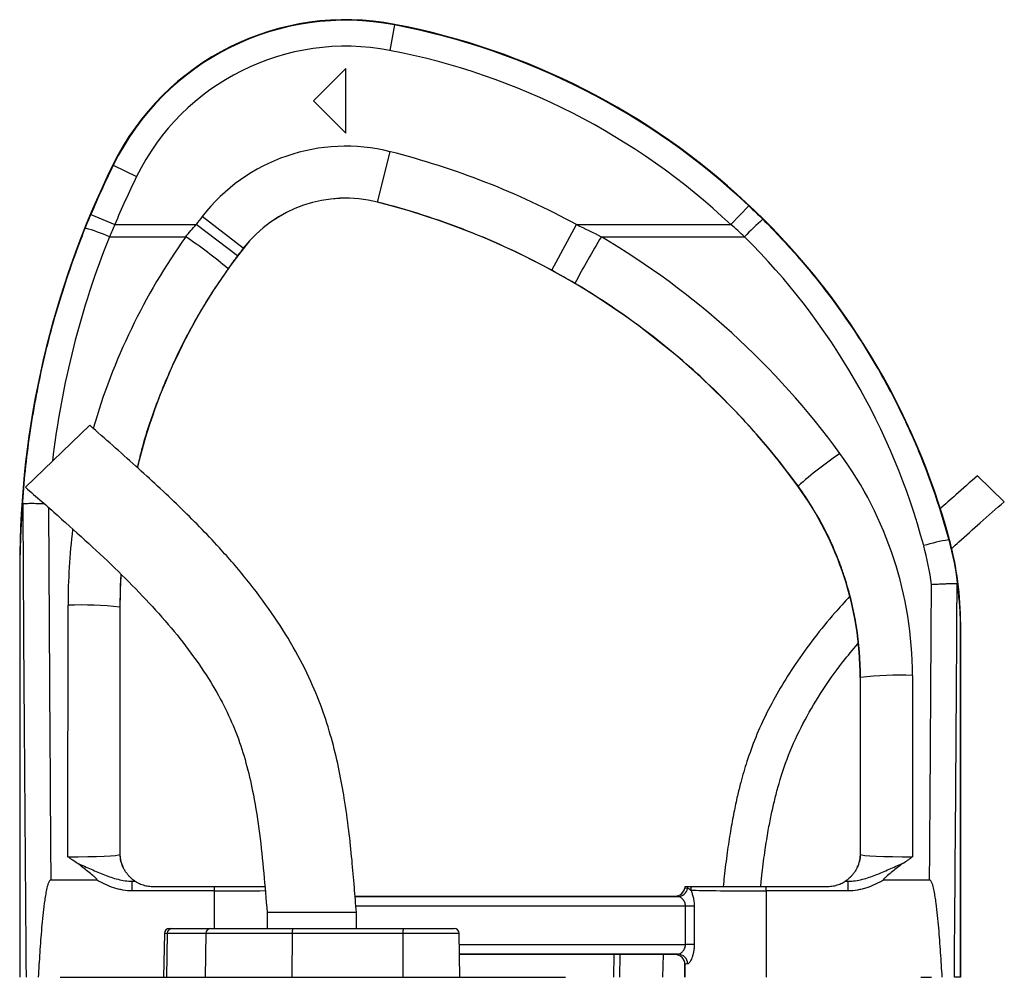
# Model space of a CAD drawing. Header units: millimetres. Extents: x 9 to 1898, y 9 to 2069.
# Tile 17 of 17: x 1294 to 1597, y 1774 to 2069. Entities that reach past the tile are written whole.
import ezdxf

# ---------------------------------------------------------------- set-up
doc = ezdxf.new("R2010")
doc.units = ezdxf.units.MM

msp = doc.modelspace()

# ---------------------------------------------------------------- linework, layer by layer
at = {"color": 7, "linetype": 'Continuous', "lineweight": 25}
for p, q in [((1409.13, 2067.35), (1407.62, 2059.5)), ((1409.13, 2067.35), (1409.16, 2067.52)), ((1394.1, 2053.95), (1384.1, 2043.95)), ((1394.1, 2033.95), (1394.1, 2053.95)), ((1384.1, 2043.95), (1394.1, 2033.95)), ((1403.91, 2012.76), (1407.82, 2028.27)), ((1322.45, 2024.15), (1322.3, 2024.23)), ((1322.45, 2024.15), (1329.63, 2020.63)), ((1403.91, 2012.76), (1403.9, 2012.73)), ((1315.52, 2008.91), (1322.9, 2005.82)), ((1518.28, 2011.65), (1512.81, 2005.82)), ((1322.9, 2005.82), (1347.94, 2005.82)), ((1360.73, 1996.21), (1347.94, 2005.82)), ((1362.51, 1998.53), (1349.88, 2008.35)), ((1457.55, 1991.77), (1465.19, 2005.82)), ((1465.19, 2005.82), (1512.81, 2005.82)), ((1321.24, 2002.07), (1344.77, 2002.07)), ((1472.85, 2002.07), (1516.99, 2002.07)), ((1362.51, 1998.53), (1362.53, 1998.51)), ((1315.17, 1944.03), (1295.42, 1924.89)), ((1597.04, 1920.46), (1588.78, 1928.46)), ((1533.46, 1925.3), (1533.4, 1925.26)), ((1579.92, 1908.7), (1580.15, 1908.76)), ((1293.66, 1900.74), (1293.6, 1900.74)), ((1293.6, 1900.74), (1293.6, 1773.95)), ((1293.66, 1900.74), (1293.66, 1773.95)), ((1308.45, 1811.08), (1308.5, 1888.58)), ((1324.49, 1887.98), (1324.44, 1811.79)), ((1324.49, 1887.98), (1324.6, 1887.98)), ((1324.6, 1811.95), (1324.6, 1887.98)), ((1583.54, 1773.95), (1583.54, 1882.71)), ((1583.54, 1882.71), (1583.6, 1882.71)), ((1583.6, 1773.95), (1583.6, 1882.71)), ((1552.72, 1866.33), (1552.6, 1866.33)), ((1552.6, 1866.33), (1552.6, 1811.95)), ((1552.76, 1811.79), (1552.72, 1866.33)), ((1568.72, 1866.93), (1568.76, 1811.08)), ((1324.44, 1811.79), (1324.6, 1811.95)), ((1552.6, 1811.95), (1552.76, 1811.79)), ((1303.19, 1803.95), (1317.29, 1803.95)), ((1328.3, 1800.56), (1328.3, 1803.56)), ((1328.3, 1803.56), (1329.15, 1803.56)), ((1548.05, 1803.56), (1548.9, 1803.56)), ((1548.9, 1800.56), (1548.9, 1803.56)), ((1559.91, 1803.95), (1574.02, 1803.95)), ((1353.6, 1800.56), (1328.3, 1800.56)), ((1334.6, 1801.95), (1353.6, 1801.95)), ((1353.6, 1800.56), (1353.6, 1801.95)), ((1498.57, 1801.44), (1498.56, 1801.45)), ((1523.61, 1800.56), (1523.61, 1801.95)), ((1523.61, 1801.95), (1542.6, 1801.95)), ((1523.61, 1800.56), (1523.61, 1773.95)), ((1548.9, 1800.56), (1523.61, 1800.56)), ((1396.96, 1798.95), (1495.6, 1798.95)), ((1396.97, 1798.82), (1496.52, 1798.82)), ((1495.61, 1798.94), (1495.6, 1798.95)), ((1369.85, 1793.95), (1369.85, 1788.95)), ((1383.6, 1793.95), (1369.85, 1793.95)), ((1397.35, 1793.95), (1383.6, 1793.95)), ((1397.35, 1788.95), (1397.35, 1793.95)), ((1501.46, 1795.83), (1498.81, 1795.83)), ((1498.81, 1784.07), (1498.81, 1795.83)), ((1501.46, 1795.83), (1501.46, 1784.07)), ((1338.2, 1787.47), (1337.96, 1773.95)), ((1339.09, 1787.47), (1338.86, 1773.95)), ((1350.93, 1787.47), (1339.09, 1787.47)), ((1339.7, 1788.95), (1340.5, 1788.95)), ((1340.5, 1788.95), (1352.34, 1788.95)), ((1350.93, 1787.47), (1350.71, 1773.95)), ((1377.56, 1787.47), (1350.93, 1787.47)), ((1352.34, 1788.95), (1377.83, 1788.95)), ((1377.56, 1787.47), (1377.52, 1773.95)), ((1411.68, 1787.47), (1377.56, 1787.47)), ((1377.83, 1788.95), (1411.94, 1788.95)), ((1411.68, 1787.47), (1411.64, 1773.95)), ((1411.94, 1788.95), (1427.51, 1788.95)), ((1429.24, 1773.95), (1429.01, 1787.47)), ((1501.46, 1784.07), (1498.81, 1784.07)), ((1496.52, 1781.07), (1429.12, 1781.07)), ((1495.6, 1780.95), (1429.12, 1780.95)), ((1476.74, 1780.95), (1476.62, 1773.95)), ((1495.6, 1780.95), (1495.61, 1780.96)), ((1498.61, 1777.96), (1498.6, 1777.95)), ((1498.6, 1777.95), (1498.6, 1773.95)), ((1498.61, 1773.95), (1498.61, 1777.96)), ((1427.67, 1773.95), (1461.81, 1773.95)), ((1571.31, 1773.95), (1574.63, 1773.95)), ((1583.54, 1773.95), (1581.64, 1773.95))]:
    msp.add_line(p, q, dxfattribs=at)
at = {"color": 1, "linetype": 'Continuous', "lineweight": 25}
for p, q in [((1353.6, 1788.95), (1353.6, 1800.56)), ((1498.81, 1795.83), (1397.2, 1795.83)), ((1339.09, 1787.47), (1338.2, 1787.47)), ((1429.01, 1787.47), (1411.68, 1787.47)), ((1429.07, 1784.07), (1498.81, 1784.07)), ((1478.54, 1780.95), (1478.44, 1773.95)), ((1491.86, 1780.95), (1491.75, 1773.95))]:
    msp.add_line(p, q, dxfattribs=at)
at = {"color": 7, "linetype": 'Continuous', "lineweight": 25, "flags": 128}
msp.add_lwpolyline([(1324.6, 1887.98), (1324.8, 1896.48), (1324.87, 1897.9)], dxfattribs=at)
at = {"color": 7, "linetype": 'Continuous', "lineweight": 25}
for centre, radius, start, end in [((1394.1, 1988.95), 80, 79.1487, 153.8314), ((1394.1, 1988.95), 79.83, 79.1487, 153.8314), ((1367.74, 1851.45), 219.83, 46.7808, 79.1487), ((1367.74, 1851.45), 220, 15.1004, 79.1487), ((1394.1, 1988.95), 71.83, 79.1487, 153.8314), ((1367.74, 1851.45), 211.83, 46.7808, 79.1487), ((1394.1, 1973.95), 56.03, 75.8226, 142.1188), ((1347.57, 1789.73), 246.03, 61.4382, 75.8226), ((1573.6, 1900.74), 280, 153.8314, 180), ((1573.6, 1900.74), 279.83, 153.8314, 157.26), ((1573.6, 1900.74), 271.83, 153.8314, 157.26), ((1394.1, 1973.95), 40.03, 75.8226, 142.1188), ((1394.1, 1973.95), 40, 75.8226, 142.1188), ((1347.57, 1789.73), 230, 36.1022, 75.8226), ((1347.57, 1789.73), 230.03, 61.4382, 75.8226), ((1504.6, 1887.98), 196.03, 142.1188, 143.0494), ((1572.37, 1949.67), 76.24, 130.7234, 136.5796), ((1297.6, 1948.04), 58.98, 66.3664, 74.0389), ((1266.73, 1885.29), 140.46, 49.5731, 56.2473), ((1666.47, 1882.8), 227.41, 148.3653, 152.5275), ((1504.6, 1887.98), 180, 142.1188, 166.196), ((1504.6, 1887.98), 180.03, 142.1188, 143.0494), ((1626.69, 1818.45), 141.8, 124.4926, 131.1059), ((1452.6, 1866.33), 100, 0, 36.1022), ((1588.87, 1852.36), 57.05, 99.0246, 106.9906), ((1483.6, 1882.71), 100, 0, 15.1004), ((1312.33, 1777.06), 111.59, 83.7403, 91.9669), ((1564.89, 1755.41), 111.59, 88.0331, 96.2597), ((1332.45, 1811.79), 8, 180.0185, 209.2367), ((1544.76, 1811.79), 8, 330.7633, 359.9815), ((1334.6, 1811.95), 10, 236.7459, 236.9813), ((1542.6, 1811.95), 10, 303.0187, 303.2541), ((1495.61, 1801.94), 3, 270.0208, 350.3981), ((1496.47, 1801.77), 2.95, 271.0661, 351.5048), ((1501.53, 1800.94), 3, 160.3706, 170.3989), ((1502.43, 1800.84), 3.09, 158.9618, 170.7197), ((1503.58, 1800.79), 3.21, 158.8088, 179.6879), ((1339.7, 1787.45), 1.5, 90, 179), ((1340.54, 1787.49), 1.46, 91.7955, 180.7675), ((1352.39, 1787.49), 1.46, 91.7955, 180.7675), ((1379.87, 1787.83), 2.33, 151.2671, 188.6909), ((1413.99, 1787.83), 2.33, 151.2671, 188.6909), ((1427.51, 1787.45), 1.5, 1, 90), ((1495.61, 1777.95), 3, 0.0204, 89.9796), ((1496.46, 1778.1), 2.97, 359.3636, 88.7389)]:
    msp.add_arc(centre, radius, start, end, dxfattribs=at)
at = {"color": 1, "linetype": 'Continuous', "lineweight": 25}
for centre, major_axis, ratio, start_param, end_param in [((1573.6, 1901.22), (0, 271.77), 1, 1.190603, 1.453946), ((1504.6, 1888.46), (0, 196.1), 1, 0.952826, 1.288955), ((1393.6, 2257.43), (0, 2453.33), 0.0375, 1.709318, 1.756709), ((1504.6, 1888.46), (0, 196.1), 1, 1.450859, 1.570142), ((1353.6, 1800.95), (25, 0), 0.01536, 4.712389, 5.393195)]:
    msp.add_ellipse(centre, major_axis=major_axis, ratio=ratio, start_param=start_param, end_param=end_param, dxfattribs=at)
at = {"color": 7, "linetype": 'Continuous', "lineweight": 25}
for centre, major_axis, ratio, start_param, end_param in [((1347.57, 1790.17), (0, 246.17), 1, 5.34302, 5.749224), ((1367.74, 1851.89), (0, 211.73), 1, 4.975308, 5.500913), ((1452.6, 1866.86), (0, 116.12), 1, 4.713044, 5.34302), ((1393.6, 2257.13), (0, 2453.33), 0.040761, 1.708707, 1.769042), ((1483.6, 1883.07), (0, 91.75), 1, 4.84151, 4.975308), ((1483.6, 2257.43), (0, 2453.33), 0.0375, 4.526476, 4.56407), ((1483.6, 2257.13), (0, 2453.33), 0.040761, 4.514143, 4.564285), ((1308.45, 1811.8), (16, 0.01), 0.044955, 4.71232, 6.265675), ((1332.6, 1811.95), (-5.66, -5.66), 0.999695, 5.497939, 5.499231), ((1544.6, 1811.95), (-5.66, 5.66), 0.999695, 3.925547, 3.926839), ((1568.76, 1811.8), (16, -0.01), 0.044955, 3.159102, 4.712458), ((1308.45, 1803.8), (24, 0), 0.017479, 5.686787, 5.750168), ((1568.76, 1803.8), (24, 0), 0.017479, 3.67461, 3.737991), ((1495.6, 1801.95), (2.12, -2.12), 0.999695, 5.497939, 6.901159), ((1501.52, 1800.95), (2.12, -2.12), 0.999695, 3.587199, 3.759566), ((1523.61, 1800.95), (25, 0), 0.01536, 3.520069, 4.712389), ((1523.61, 1798.95), (28, 0), 0.017455, 3.159046, 3.398137), ((1495.6, 1777.95), (-2.12, -2.12), 0.999695, 2.356347, 3.926839), ((1523.61, 1780.95), (28, 0), 0.017455, 2.885048, 3.124139), ((1523.61, 1777.95), (25, 0), 0.01955, 2.885048, 3.124139)]:
    msp.add_ellipse(centre, major_axis=major_axis, ratio=ratio, start_param=start_param, end_param=end_param, dxfattribs=at)
for points in [[(1313.82, 2004.75), (1314.37, 2006.14), (1314.94, 2007.53), (1315.52, 2008.91)], [(1518.28, 2011.65), (1519.75, 2010.27), (1521.2, 2008.87), (1522.63, 2007.45)], [(1322.9, 2005.82), (1322.34, 2004.58), (1321.78, 2003.33), (1321.24, 2002.07)], [(1344.77, 2002.07), (1345.81, 2003.34), (1346.87, 2004.59), (1347.94, 2005.82)], [(1465.19, 2005.82), (1467.77, 2004.61), (1470.32, 2003.37), (1472.85, 2002.07)], [(1516.99, 2002.07), (1515.62, 2003.34), (1514.22, 2004.59), (1512.81, 2005.82)], [(1360.73, 1996.21), (1359.74, 1994.89), (1358.76, 1993.56), (1357.81, 1992.21)], [(1464.71, 1987.71), (1462.34, 1989.1), (1459.96, 1990.46), (1457.55, 1991.77)], [(1579.92, 1908.7), (1581.17, 1904.07), (1582.08, 1899.37), (1582.65, 1894.61)], [(1499.38, 1801.34), (1498.87, 1801.37), (1498.6, 1801.41), (1498.57, 1801.44)], [(1498.7, 1801.95), (1498.75, 1801.95), (1499.03, 1801.95), (1499.55, 1801.95)], [(1387.43, 1773.95), (1388.82, 1773.95), (1391.74, 1773.95), (1396.52, 1773.95), (1401.67, 1773.95), (1407.06, 1773.95), (1412.53, 1773.95), (1417.9, 1773.95), (1422.99, 1773.95), (1426.15, 1773.95), (1427.67, 1773.95)]]:
    msp.add_open_spline(points, degree=3, dxfattribs=at)
for points, knots in [([(1522.63, 2007.45), (1526.06, 2004.04), (1529.37, 2000.52), (1534.17, 1995.08), (1535.74, 1993.25), (1538.8, 1989.53), (1540.3, 1987.65), (1547.63, 1978.14), (1552.96, 1970.2), (1560.17, 1957.78), (1562.45, 1953.55), (1565.65, 1947.09), (1566.69, 1944.91), (1568.69, 1940.52), (1569.66, 1938.3), (1574.3, 1927.16), (1577.41, 1918.04), (1579.92, 1908.7)], [0, 0, 0, 0, 0.125, 0.125, 0.1875, 0.1875, 0.25, 0.25, 0.5, 0.5, 0.625, 0.625, 0.6875, 0.6875, 0.75, 0.75, 1, 1, 1, 1]), ([(1294.43, 1919.11), (1294.67, 1922.78), (1294.98, 1926.45), (1295.75, 1933.78), (1296.21, 1937.44), (1297.79, 1948.36), (1299.13, 1955.57), (1302.36, 1969.86), (1304.26, 1976.93), (1307.53, 1987.45), (1308.69, 1990.93), (1311.15, 1997.87), (1312.45, 2001.32), (1313.82, 2004.75)], [0, 0, 0, 0, 0.125, 0.125, 0.25, 0.25, 0.5, 0.5, 0.75, 0.75, 0.875, 0.875, 1, 1, 1, 1]), ([(1533.46, 1925.3), (1528.85, 1931.62), (1523.93, 1937.68), (1517.4, 1944.94), (1516.07, 1946.38), (1513.39, 1949.22), (1512.02, 1950.62), (1507.89, 1954.77), (1505.07, 1957.46), (1496.43, 1965.3), (1490.43, 1970.21), (1477.93, 1979.42), (1471.44, 1983.72), (1464.71, 1987.71)], [0, 0, 0, 0, 0.25, 0.25, 0.3125, 0.3125, 0.375, 0.375, 0.5, 0.5, 0.75, 0.75, 1, 1, 1, 1]), ([(1397.35, 1793.95), (1397.15, 1796.52), (1396.74, 1801.88), (1396.02, 1810.28), (1395.04, 1819.44), (1393.76, 1828.63), (1392.11, 1837.74), (1390.03, 1846.63), (1387.23, 1855.85), (1383.27, 1865.68), (1377.96, 1875.91), (1371.32, 1886.39), (1363.67, 1896.57), (1354.18, 1907.54), (1342.7, 1919.19), (1329.24, 1931.65), (1319.91, 1939.86), (1315.17, 1944.03)], [0, 0, 0, 0, 0.043406, 0.090631, 0.142151, 0.198664, 0.246894, 0.298241, 0.3524, 0.409137, 0.476507, 0.546402, 0.617933, 0.690926, 0.790712, 0.893453, 1, 1, 1, 1]), ([(1588.78, 1928.46), (1586.53, 1926.49), (1582.66, 1923.09), (1578.81, 1919.66), (1577.19, 1918.21)], [0, 0, 0, 0, 0.579699, 1, 1, 1, 1]), ([(1295.42, 1924.89), (1298.73, 1921.99), (1305.26, 1916.27), (1314.85, 1907.67), (1323.96, 1899.08), (1332.49, 1890.47), (1340.29, 1881.76), (1347.25, 1872.92), (1353.02, 1864.26), (1357.62, 1855.77), (1361.12, 1847.45), (1363.75, 1838.89), (1365.93, 1829.15), (1367.6, 1818.18), (1368.86, 1806.08), (1369.52, 1797.98), (1369.85, 1793.95)], [0, 0, 0, 0, 0.084022, 0.1662, 0.246111, 0.323427, 0.397904, 0.469469, 0.538288, 0.596654, 0.653835, 0.710577, 0.767575, 0.844652, 0.922573, 1, 1, 1, 1]), ([(1552.72, 1866.33), (1552.72, 1871.63), (1552.3, 1876.86), (1550.65, 1887.19), (1549.42, 1892.29), (1547.37, 1898.58), (1546.93, 1899.83), (1546.02, 1902.31), (1545.54, 1903.53), (1544.02, 1907.17), (1542.92, 1909.55), (1539.34, 1916.55), (1536.59, 1921.02), (1533.46, 1925.3)], [0, 0, 0, 0, 0.25, 0.25, 0.5, 0.5, 0.5625, 0.5625, 0.625, 0.625, 0.75, 0.75, 1, 1, 1, 1]), ([(1294.43, 1919.11), (1294.32, 1917.62), (1294.21, 1916.13), (1294.04, 1913.15), (1293.96, 1911.66), (1293.86, 1909.41), (1293.83, 1908.66), (1293.78, 1907.14), (1293.75, 1906.38), (1293.72, 1905.23), (1293.71, 1904.84), (1293.7, 1904.06), (1293.69, 1903.67), (1293.68, 1902.86), (1293.67, 1902.45), (1293.66, 1901.61), (1293.66, 1901.18), (1293.66, 1900.74)], [0, 0, 0, 0, 0.25, 0.25, 0.5, 0.5, 0.625, 0.625, 0.75, 0.75, 0.8125, 0.8125, 0.875, 0.875, 0.9375, 0.9375, 1, 1, 1, 1]), ([(1294.55, 1919.86), (1294.54, 1919.86), (1294.52, 1919.83), (1294.5, 1919.73), (1294.49, 1919.67), (1294.46, 1919.45), (1294.44, 1919.28), (1294.43, 1919.11)], [0, 0, 0, 0, 0.25, 0.25, 0.5, 0.5, 1, 1, 1, 1]), ([(1294.55, 1919.86), (1294.76, 1919.89), (1295.18, 1919.94), (1296.88, 1919.97), (1298.92, 1919.96), (1300.44, 1919.92), (1301.09, 1919.91)], [0, 0, 0, 0, 0.268487, 0.53697, 0.805557, 1, 1, 1, 1]), ([(1580.83, 1906.07), (1581.56, 1906.74), (1584.47, 1909.39), (1589.88, 1914.18), (1594.57, 1918.29), (1597.04, 1920.46)], [0, 0, 0, 0, 0.137266, 0.545112, 1, 1, 1, 1]), ([(1582.51, 1895.11), (1582.44, 1895.12), (1582.32, 1895.13), (1582.1, 1895.14), (1582.01, 1895.15), (1581.82, 1895.15), (1581.71, 1895.15), (1581.37, 1895.16), (1581.1, 1895.16), (1580.66, 1895.15), (1580.5, 1895.15), (1580.17, 1895.14), (1579.99, 1895.14), (1579.45, 1895.12), (1579.07, 1895.11), (1578.46, 1895.09), (1578.25, 1895.08), (1577.82, 1895.06), (1577.6, 1895.05), (1576.93, 1895.02), (1576.48, 1894.99), (1575.78, 1894.96), (1575.54, 1894.94), (1575.07, 1894.92), (1574.83, 1894.9), (1574.59, 1894.89)], [0, 0, 0, 0, 0.125, 0.125, 0.1875, 0.1875, 0.25, 0.25, 0.375, 0.375, 0.4375, 0.4375, 0.5, 0.5, 0.625, 0.625, 0.6875, 0.6875, 0.75, 0.75, 0.875, 0.875, 0.9375, 0.9375, 1, 1, 1, 1]), ([(1582.65, 1894.61), (1582.63, 1894.75), (1582.61, 1894.87), (1582.57, 1895), (1582.56, 1895.04), (1582.53, 1895.09), (1582.52, 1895.11), (1582.51, 1895.11)], [0, 0, 0, 0, 0.5, 0.5, 0.75, 0.75, 1, 1, 1, 1]), ([(1583.54, 1882.71), (1583.54, 1882.88), (1583.54, 1883.05), (1583.54, 1883.37), (1583.53, 1883.52), (1583.53, 1883.97), (1583.52, 1884.25), (1583.5, 1884.79), (1583.49, 1885.05), (1583.47, 1885.56), (1583.46, 1885.81), (1583.43, 1886.55), (1583.4, 1887.04), (1583.33, 1888), (1583.3, 1888.48), (1583.19, 1889.91), (1583.1, 1890.85), (1582.89, 1892.74), (1582.78, 1893.68), (1582.65, 1894.61)], [0, 0, 0, 0, 0.03125, 0.03125, 0.0625, 0.0625, 0.125, 0.125, 0.1875, 0.1875, 0.25, 0.25, 0.375, 0.375, 0.5, 0.5, 0.75, 0.75, 1, 1, 1, 1]), ([(1549.34, 1891.22), (1547.82, 1889.56), (1544.04, 1885.45), (1538.41, 1878.5), (1532.78, 1870.76), (1527.91, 1863.08), (1523.82, 1855.59), (1520.38, 1848.04), (1518.15, 1841.89), (1516.72, 1837.22), (1515.73, 1833.68), (1514.7, 1829.54), (1513.63, 1824.55), (1512.57, 1818.74), (1511.58, 1812.14), (1510.86, 1806.46), (1510.52, 1802.98), (1510.42, 1801.95)], [0, 0, 0, 0, 0.0676761, 0.1683883, 0.2694359, 0.3558829, 0.4422992, 0.5265316, 0.6055333, 0.6392332, 0.6737463, 0.7163511, 0.7676972, 0.8275959, 0.8944111, 0.9688843, 1, 1, 1, 1]), ([(1521.97, 1801.95), (1522.11, 1803.34), (1522.49, 1807.13), (1523.26, 1812.88), (1524.21, 1818.82), (1525.16, 1823.77), (1526.15, 1828.17), (1527.76, 1834.38), (1530.41, 1842.5), (1534.84, 1852.18), (1540.49, 1861.77), (1546.21, 1869.95), (1550.34, 1874.84), (1551.89, 1876.67)], [0, 0, 0, 0, 0.051032, 0.139324, 0.212444, 0.270763, 0.323759, 0.377445, 0.505552, 0.635497, 0.765936, 0.912301, 1, 1, 1, 1]), ([(1325.46, 1807.88), (1325.38, 1808.08), (1325.29, 1808.29), (1325.13, 1808.74), (1325.05, 1808.98), (1324.93, 1809.4), (1324.89, 1809.55), (1324.82, 1809.86), (1324.78, 1810.04), (1324.72, 1810.42), (1324.68, 1810.64), (1324.64, 1811.04), (1324.63, 1811.18), (1324.61, 1811.43), (1324.61, 1811.53), (1324.6, 1811.72), (1324.6, 1811.83), (1324.6, 1811.94)], [0, 0, 0, 0, 0.25, 0.25, 0.5, 0.5, 0.625, 0.625, 0.75, 0.75, 0.875, 0.875, 0.9375, 0.9375, 0.96875, 0.96875, 1, 1, 1, 1]), ([(1552.6, 1811.94), (1552.6, 1811.83), (1552.6, 1811.72), (1552.59, 1811.53), (1552.59, 1811.44), (1552.57, 1811.18), (1552.56, 1811.04), (1552.53, 1810.77), (1552.52, 1810.66), (1552.49, 1810.43), (1552.47, 1810.33), (1552.42, 1810.04), (1552.38, 1809.87), (1552.31, 1809.55), (1552.27, 1809.4), (1552.16, 1808.99), (1552.08, 1808.74), (1551.91, 1808.29), (1551.83, 1808.08), (1551.74, 1807.88)], [0, 0, 0, 0, 0.03125, 0.03125, 0.0625, 0.0625, 0.125, 0.125, 0.1875, 0.1875, 0.25, 0.25, 0.375, 0.375, 0.5, 0.5, 0.75, 0.75, 1, 1, 1, 1]), ([(1311.49, 1808.98), (1310.98, 1809.32), (1310.47, 1809.66), (1309.71, 1810.19), (1309.46, 1810.37), (1308.95, 1810.72), (1308.7, 1810.9), (1308.45, 1811.08)], [0, 0, 0, 0, 0.5, 0.5, 0.75, 0.75, 1, 1, 1, 1]), ([(1311.49, 1808.98), (1312.2, 1808.73), (1312.89, 1808.44), (1314.26, 1807.85), (1314.94, 1807.54), (1316.98, 1806.63), (1318.33, 1806.04), (1320.39, 1805.23), (1321.08, 1804.98), (1322.48, 1804.51), (1323.19, 1804.31), (1325.35, 1803.78), (1326.81, 1803.56), (1328.3, 1803.56)], [0, 0, 0, 0, 0.125, 0.125, 0.25, 0.25, 0.5, 0.5, 0.625, 0.625, 0.75, 0.75, 1, 1, 1, 1]), ([(1317.29, 1803.95), (1317.31, 1803.95), (1317.33, 1803.95), (1317.37, 1803.96), (1317.39, 1803.97), (1317.42, 1804), (1317.42, 1804.02), (1317.41, 1804.06), (1317.4, 1804.08), (1317.36, 1804.17), (1317.3, 1804.24), (1317.14, 1804.42), (1317.01, 1804.53), (1316.65, 1804.87), (1316.4, 1805.08), (1315.64, 1805.71), (1315.13, 1806.13), (1314.11, 1806.97), (1313.6, 1807.39), (1312.57, 1808.21), (1312.04, 1808.61), (1311.49, 1808.98)], [0, 0, 0, 0, 0.007812, 0.007812, 0.015625, 0.015625, 0.023437, 0.023437, 0.03125, 0.03125, 0.0625, 0.0625, 0.125, 0.125, 0.25, 0.25, 0.5, 0.5, 0.75, 0.75, 1, 1, 1, 1]), ([(1548.9, 1803.56), (1550.39, 1803.56), (1551.85, 1803.78), (1554.01, 1804.31), (1554.72, 1804.51), (1556.12, 1804.98), (1556.81, 1805.23), (1558.87, 1806.04), (1560.23, 1806.63), (1562.26, 1807.54), (1562.94, 1807.85), (1564.31, 1808.44), (1565, 1808.73), (1565.71, 1808.98)], [0, 0, 0, 0, 0.25, 0.25, 0.375, 0.375, 0.5, 0.5, 0.75, 0.75, 0.875, 0.875, 1, 1, 1, 1]), ([(1565.71, 1808.98), (1565.16, 1808.61), (1564.63, 1808.21), (1563.6, 1807.39), (1563.09, 1806.97), (1562.07, 1806.13), (1561.56, 1805.71), (1560.81, 1805.08), (1560.55, 1804.86), (1560.19, 1804.53), (1560.07, 1804.42), (1559.9, 1804.24), (1559.85, 1804.17), (1559.8, 1804.08), (1559.79, 1804.06), (1559.78, 1804.02), (1559.79, 1804), (1559.81, 1803.97), (1559.83, 1803.96), (1559.87, 1803.95), (1559.89, 1803.95), (1559.91, 1803.95)], [0, 0, 0, 0, 0.25, 0.25, 0.5, 0.5, 0.75, 0.75, 0.875, 0.875, 0.9375, 0.9375, 0.96875, 0.96875, 0.976563, 0.976563, 0.984375, 0.984375, 0.992188, 0.992188, 1, 1, 1, 1]), ([(1565.71, 1808.98), (1566.22, 1809.32), (1566.73, 1809.66), (1567.49, 1810.19), (1567.75, 1810.37), (1568.25, 1810.72), (1568.51, 1810.9), (1568.76, 1811.08)], [0, 0, 0, 0, 0.5, 0.5, 0.75, 0.75, 1, 1, 1, 1]), ([(1329.12, 1803.59), (1329.09, 1803.6), (1328.96, 1803.69), (1328.59, 1803.95), (1328.44, 1804.07), (1328.1, 1804.35), (1327.91, 1804.51), (1327.5, 1804.9), (1327.28, 1805.13), (1326.84, 1805.63), (1326.62, 1805.91), (1326.2, 1806.51), (1326, 1806.83), (1325.75, 1807.29), (1325.67, 1807.44), (1325.54, 1807.71), (1325.49, 1807.82), (1325.46, 1807.88)], [0, 0, 0, 0, 0.25, 0.25, 0.375, 0.375, 0.5, 0.5, 0.625, 0.625, 0.75, 0.75, 0.875, 0.875, 0.9375, 0.9375, 1, 1, 1, 1]), ([(1551.74, 1807.88), (1551.71, 1807.82), (1551.66, 1807.71), (1551.53, 1807.44), (1551.45, 1807.29), (1551.2, 1806.84), (1551.01, 1806.52), (1550.59, 1805.92), (1550.37, 1805.64), (1549.93, 1805.14), (1549.71, 1804.91), (1549.09, 1804.32), (1548.74, 1804.05), (1548.37, 1803.78), (1548.28, 1803.71), (1548.14, 1803.62), (1548.1, 1803.6), (1548.08, 1803.59)], [0, 0, 0, 0, 0.0625, 0.0625, 0.125, 0.125, 0.25, 0.25, 0.375, 0.375, 0.5, 0.5, 0.75, 0.75, 0.875, 0.875, 1, 1, 1, 1]), ([(1303.19, 1803.95), (1303.1, 1803.95), (1303.03, 1803.91), (1302.9, 1803.82), (1302.84, 1803.75), (1302.7, 1803.56), (1302.62, 1803.42), (1302.42, 1802.99), (1302.32, 1802.68), (1302.05, 1801.77), (1301.91, 1801.15), (1301.66, 1799.9), (1301.55, 1799.27), (1301.35, 1798.01), (1301.26, 1797.38), (1301.01, 1795.49), (1300.87, 1794.23), (1300.6, 1791.7), (1300.48, 1790.44), (1300.14, 1786.64), (1299.95, 1784.1), (1299.61, 1779.03), (1299.46, 1776.49), (1299.32, 1773.95)], [0, 0, 0, 0, 0.007813, 0.007813, 0.015625, 0.015625, 0.03125, 0.03125, 0.0625, 0.0625, 0.125, 0.125, 0.1875, 0.1875, 0.25, 0.25, 0.375, 0.375, 0.5, 0.5, 0.75, 0.75, 1, 1, 1, 1]), ([(1328.3, 1800.56), (1327.32, 1800.56), (1326.36, 1800.65), (1324.93, 1800.9), (1324.45, 1801), (1323.51, 1801.23), (1323.04, 1801.37), (1320.72, 1802.12), (1318.97, 1802.96), (1317.29, 1803.95)], [0, 0, 0, 0, 0.25, 0.25, 0.375, 0.375, 0.5, 0.5, 1, 1, 1, 1]), ([(1329.15, 1803.56), (1329.16, 1803.56), (1329.18, 1803.55), (1329.25, 1803.5), (1329.3, 1803.47), (1329.48, 1803.36), (1329.65, 1803.25), (1330.05, 1803.04), (1330.27, 1802.93), (1330.75, 1802.72), (1331, 1802.62), (1331.52, 1802.43), (1331.79, 1802.35), (1332.33, 1802.2), (1332.61, 1802.14), (1333.45, 1802), (1334.02, 1801.95), (1334.6, 1801.95)], [0, 0, 0, 0, 0.0625, 0.0625, 0.125, 0.125, 0.25, 0.25, 0.375, 0.375, 0.5, 0.5, 0.625, 0.625, 0.75, 0.75, 1, 1, 1, 1]), ([(1542.6, 1801.95), (1543.18, 1801.95), (1543.75, 1802), (1544.58, 1802.14), (1544.86, 1802.2), (1545.41, 1802.34), (1545.68, 1802.43), (1546.2, 1802.61), (1546.45, 1802.71), (1546.93, 1802.93), (1547.15, 1803.04), (1547.45, 1803.2), (1547.54, 1803.25), (1547.71, 1803.35), (1547.78, 1803.39), (1547.91, 1803.47), (1547.96, 1803.5), (1548.03, 1803.55), (1548.05, 1803.56), (1548.05, 1803.56)], [0, 0, 0, 0, 0.25, 0.25, 0.375, 0.375, 0.5, 0.5, 0.625, 0.625, 0.75, 0.75, 0.8125, 0.8125, 0.875, 0.875, 0.9375, 0.9375, 1, 1, 1, 1]), ([(1559.91, 1803.95), (1558.23, 1802.96), (1556.48, 1802.12), (1554.16, 1801.37), (1553.69, 1801.23), (1552.75, 1801), (1552.27, 1800.9), (1550.84, 1800.65), (1549.88, 1800.56), (1548.9, 1800.56)], [0, 0, 0, 0, 0.5, 0.5, 0.625, 0.625, 0.75, 0.75, 1, 1, 1, 1]), ([(1577.89, 1773.95), (1577.75, 1776.49), (1577.59, 1779.03), (1577.25, 1784.1), (1577.06, 1786.64), (1576.72, 1790.44), (1576.6, 1791.71), (1576.34, 1794.24), (1576.19, 1795.5), (1575.94, 1797.4), (1575.85, 1798.03), (1575.65, 1799.28), (1575.54, 1799.91), (1575.29, 1801.16), (1575.15, 1801.78), (1574.88, 1802.69), (1574.78, 1803), (1574.57, 1803.43), (1574.5, 1803.57), (1574.35, 1803.76), (1574.3, 1803.82), (1574.17, 1803.91), (1574.1, 1803.95), (1574.02, 1803.95)], [0, 0, 0, 0, 0.25, 0.25, 0.5, 0.5, 0.625, 0.625, 0.75, 0.75, 0.8125, 0.8125, 0.875, 0.875, 0.9375, 0.9375, 0.96875, 0.96875, 0.984375, 0.984375, 0.992188, 0.992188, 1, 1, 1, 1]), ([(1353.6, 1801.95), (1354.61, 1801.95), (1356.63, 1801.95), (1360, 1801.95), (1363.59, 1801.95), (1366.83, 1801.95), (1368.54, 1801.95), (1369.17, 1801.95)], [0, 0, 0, 0, 0.179408, 0.358817, 0.606861, 0.854903, 1, 1, 1, 1]), ([(1500.37, 1800.81), (1500.19, 1800.95), (1500.01, 1801.08), (1499.67, 1801.27), (1499.52, 1801.33), (1499.38, 1801.34)], [0, 0, 0, 0, 0.5, 0.5, 1, 1, 1, 1]), ([(1499.55, 1801.95), (1499.68, 1801.95), (1499.84, 1801.95), (1500.2, 1801.95), (1500.4, 1801.95), (1500.59, 1801.95)], [0, 0, 0, 0, 0.5, 0.5, 1, 1, 1, 1]), ([(1500.37, 1800.81), (1500.45, 1800.67), (1500.52, 1800.51), (1500.66, 1800.19), (1500.73, 1800.02), (1500.93, 1799.47), (1501.05, 1799.06), (1501.2, 1798.42), (1501.24, 1798.2), (1501.32, 1797.74), (1501.35, 1797.51), (1501.44, 1796.8), (1501.46, 1796.32), (1501.46, 1795.83)], [0, 0, 0, 0, 0.125, 0.125, 0.25, 0.25, 0.5, 0.5, 0.625, 0.625, 0.75, 0.75, 1, 1, 1, 1]), ([(1500.59, 1801.95), (1501.06, 1801.95), (1501.6, 1801.95), (1502.54, 1801.95), (1502.87, 1801.95), (1503.58, 1801.95), (1503.95, 1801.95), (1505.11, 1801.95), (1505.95, 1801.95), (1507.3, 1801.95), (1507.76, 1801.95), (1508.73, 1801.95), (1509.22, 1801.95), (1510.76, 1801.95), (1511.82, 1801.95), (1514.02, 1801.95), (1515.16, 1801.95), (1516.93, 1801.95), (1517.53, 1801.95), (1518.72, 1801.95), (1519.33, 1801.95), (1521.15, 1801.95), (1522.37, 1801.95), (1523.61, 1801.95)], [0, 0, 0, 0, 0.125, 0.125, 0.1875, 0.1875, 0.25, 0.25, 0.375, 0.375, 0.4375, 0.4375, 0.5, 0.5, 0.625, 0.625, 0.75, 0.75, 0.8125, 0.8125, 0.875, 0.875, 1, 1, 1, 1]), ([(1498.81, 1795.83), (1498.81, 1796.05), (1498.78, 1796.26), (1498.69, 1796.68), (1498.62, 1796.88), (1498.45, 1797.25), (1498.35, 1797.42), (1498.14, 1797.73), (1498.03, 1797.87), (1497.8, 1798.13), (1497.68, 1798.24), (1497.44, 1798.44), (1497.31, 1798.53), (1497.08, 1798.67), (1496.96, 1798.72), (1496.73, 1798.8), (1496.62, 1798.82), (1496.52, 1798.82)], [0, 0, 0, 0, 0.125, 0.125, 0.25, 0.25, 0.375, 0.375, 0.5, 0.5, 0.625, 0.625, 0.75, 0.75, 0.875, 0.875, 1, 1, 1, 1]), ([(1496.52, 1781.07), (1496.62, 1781.07), (1496.73, 1781.1), (1496.96, 1781.17), (1497.07, 1781.23), (1497.31, 1781.37), (1497.43, 1781.45), (1497.67, 1781.65), (1497.79, 1781.77), (1498.03, 1782.02), (1498.14, 1782.16), (1498.35, 1782.47), (1498.45, 1782.64), (1498.61, 1783.01), (1498.68, 1783.21), (1498.78, 1783.63), (1498.81, 1783.85), (1498.81, 1784.07)], [0, 0, 0, 0, 0.125, 0.125, 0.25, 0.25, 0.375, 0.375, 0.5, 0.5, 0.625, 0.625, 0.75, 0.75, 0.875, 0.875, 1, 1, 1, 1]), ([(1501.46, 1784.07), (1501.46, 1783.69), (1501.45, 1783.3), (1501.38, 1782.56), (1501.33, 1782.2), (1501.2, 1781.49), (1501.13, 1781.15), (1500.95, 1780.51), (1500.85, 1780.21), (1500.65, 1779.66), (1500.53, 1779.4), (1500.31, 1778.95), (1500.19, 1778.76), (1500.02, 1778.51), (1499.96, 1778.44), (1499.84, 1778.31), (1499.79, 1778.26), (1499.62, 1778.13), (1499.52, 1778.08), (1499.42, 1778.07)], [0, 0, 0, 0, 0.125, 0.125, 0.25, 0.25, 0.375, 0.375, 0.5, 0.5, 0.625, 0.625, 0.75, 0.75, 0.8125, 0.8125, 0.875, 0.875, 1, 1, 1, 1]), ([(1306.12, 1773.95), (1307.16, 1773.95), (1311.32, 1773.95), (1319.99, 1773.95), (1333.55, 1773.95), (1349.43, 1773.95), (1367.41, 1773.95), (1380.59, 1773.95), (1387.43, 1773.95)], [0.1307275, 0.1307275, 0.1307275, 0.1307275, 0.1487372, 0.1983163, 0.2478954, 0.2974745, 0.3470536, 0.3966326, 0.3966326, 0.3966326, 0.3966326])]:
    msp.add_open_spline(points, degree=3, knots=knots, dxfattribs=at)
at = {"color": 1, "linetype": 'Continuous', "lineweight": 25}
for points, knots in [([(1357.81, 1992.21), (1356.29, 1990.02), (1353.25, 1985.63), (1349.06, 1978.78), (1345.16, 1971.74), (1340.52, 1962.46), (1335.67, 1950.74), (1331.8, 1939.49), (1330.29, 1932.78), (1329.88, 1930.95)], [0, 0, 0, 0, 0.118155, 0.236311, 0.355412, 0.474514, 0.695621, 0.916728, 1, 1, 1, 1]), ([(1324.81, 1898.12), (1324.78, 1897.79), (1324.52, 1894.41), (1324.5, 1891.03), (1324.49, 1887.98)], [0, 0, 0, 0, 0.100539, 1, 1, 1, 1])]:
    msp.add_open_spline(points, degree=3, knots=knots, dxfattribs=at)

doc.saveas('drawing.dxf')
